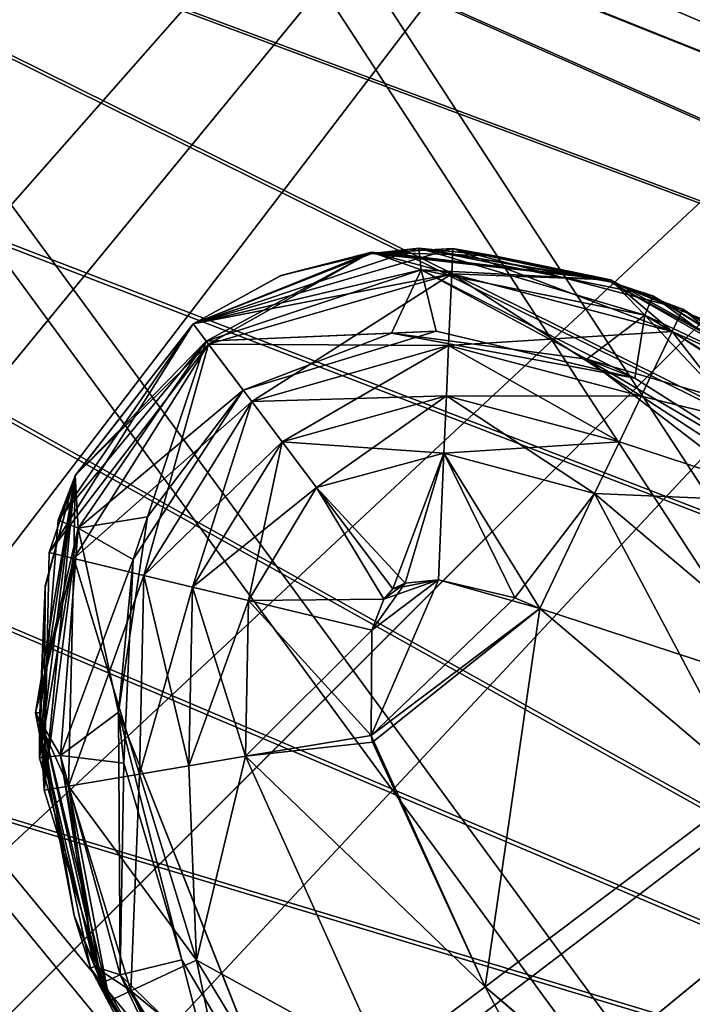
# Model space of a CAD drawing. Header units: metres. Extents: x -904 to 0, y -908 to 0.
# Tile 118 of 161: x -172 to -156, y -172 to -149. Entities that reach past the tile are written whole.
import ezdxf

# ---------------------------------------------------------------- set-up
doc = ezdxf.new("R2010")
doc.units = ezdxf.units.M

msp = doc.modelspace()

# ---------------------------------------------------------------- linework, layer by layer
at = {"layer": 'None012320'}
for points in [[(-191.963272, -133.299774, 1798.675049), (-192.565308, -134.718124, 1806.324951), (-127.065178, -160.846878, 1798.675049)], [(-191.963272, -133.299774, 1798.675049), (-127.065178, -160.846878, 1798.675049), (-192.550964, -134.684326, 1791.0177)], [(-192.565308, -134.718124, 1806.324951), (-194.26532, -138.723145, 1812.802979), (-128.12146, -163.335358, 1808.668579)], [(-192.550964, -134.684326, 1791.0177), (-128.102783, -163.291367, 1788.668579), (-194.238892, -138.660889, 1784.518921)], [(-192.565308, -134.718124, 1806.324951), (-128.12146, -163.335358, 1808.668579), (-127.065178, -160.846878, 1798.675049)], [(-127.065178, -160.846878, 1798.675049), (-128.102783, -163.291367, 1788.668579), (-192.550964, -134.684326, 1791.0177)], [(-194.238892, -138.660889, 1784.518921), (-130.956253, -170.01384, 1781.330688), (-196.770035, -144.623993, 1780.167969)], [(-128.102783, -163.291367, 1788.668579), (-130.956253, -170.01384, 1781.330688), (-194.238892, -138.660889, 1784.518921)], [(-194.26532, -138.723145, 1812.802979), (-196.80455, -144.705307, 1817.122925), (-130.988586, -170.090027, 1815.971558)], [(-194.26532, -138.723145, 1812.802979), (-130.988586, -170.090027, 1815.971558), (-128.12146, -163.335358, 1808.668579)], [(-196.770035, -144.623993, 1780.167969), (-134.860992, -179.212982, 1778.627319), (-199.759079, -151.665878, 1778.627319)], [(-130.956253, -170.01384, 1781.330688), (-134.860992, -179.212982, 1778.627319), (-196.770035, -144.623993, 1780.167969)], [(-196.80455, -144.705307, 1817.122925), (-199.796432, -151.75386, 1818.627075), (-134.898331, -179.300964, 1818.627197)], [(-196.80455, -144.705307, 1817.122925), (-134.898331, -179.300964, 1818.627197), (-130.988586, -170.090027, 1815.971558)], [(-199.796432, -151.75386, 1818.627075), (-202.785461, -158.795715, 1817.086426), (-134.898331, -179.300964, 1818.627197)], [(-134.860992, -179.212982, 1778.627319), (-202.750961, -158.714447, 1780.13147), (-199.759079, -151.665878, 1778.627319)], [(-202.785461, -158.795715, 1817.086426), (-205.316605, -164.758835, 1812.735474), (-138.80307, -188.500122, 1815.923828)], [(-138.770721, -188.423935, 1781.282837), (-205.290207, -164.696625, 1784.451416), (-202.750961, -158.714447, 1780.13147)], [(-134.898331, -179.300964, 1818.627197), (-202.785461, -158.795715, 1817.086426), (-138.80307, -188.500122, 1815.923828)], [(-134.860992, -179.212982, 1778.627319), (-138.770721, -188.423935, 1781.282837), (-202.750961, -158.714447, 1780.13147)], [(-205.316605, -164.758835, 1812.735474), (-207.004517, -168.735352, 1806.236694), (-141.65654, -195.22258, 1808.585815)], [(-141.637863, -195.178589, 1788.585815), (-206.990234, -168.701691, 1790.929443), (-205.290207, -164.696625, 1784.451416)], [(-138.80307, -188.500122, 1815.923828), (-205.316605, -164.758835, 1812.735474), (-141.65654, -195.22258, 1808.585815)], [(-138.770721, -188.423935, 1781.282837), (-141.637863, -195.178589, 1788.585815), (-205.290207, -164.696625, 1784.451416)], [(-142.694138, -197.667068, 1798.579468), (-207.592239, -170.119965, 1798.579468), (-206.990234, -168.701691, 1790.929443)], [(-207.004517, -168.735352, 1806.236694), (-207.592239, -170.119965, 1798.579468), (-142.694138, -197.667068, 1798.579468)], [(-141.65654, -195.22258, 1808.585815), (-207.004517, -168.735352, 1806.236694), (-142.694138, -197.667068, 1798.579468)], [(-141.637863, -195.178589, 1788.585815), (-142.694138, -197.667068, 1798.579468), (-206.990234, -168.701691, 1790.929443)]]:
    msp.add_3dface(points, dxfattribs=at)
at = {"layer": 'None012346'}
for points in [[(-264.332214, -57.531643, 123.974747), (-243.170029, -56.729248, 123.995758), (-63.008152, -302.295593, 117.565376)], [(-63.008152, -302.295593, 117.565376), (-243.170029, -56.729248, 123.995758), (-222.050903, -58.298695, 123.954659)], [(-297.830109, -60.486073, 123.897385), (-264.332214, -57.531643, 123.974747), (-63.008152, -302.295593, 117.565376)], [(-222.050903, -58.298695, 123.954659), (-201.240021, -62.22023, 123.851974), (-63.008152, -302.295593, 117.565376)], [(-242.291733, -59.376686, 126.92746), (-262.718689, -60.035652, 126.910202), (-65.261642, -300.990356, 120.600586)], [(-65.261642, -300.990356, 120.600586), (-221.537735, -60.995937, 126.885056), (-242.291733, -59.376686, 126.92746)], [(-262.718689, -60.035652, 126.910202), (-296.668427, -62.81105, 126.837532), (-65.261642, -300.990356, 120.600586)], [(-63.008152, -302.295593, 117.565376), (-331.364288, -63.040817, 123.830482), (-297.830109, -60.486073, 123.897385)], [(-201.261032, -64.869583, 126.783623), (-221.537735, -60.995937, 126.885056), (-65.261642, -300.990356, 120.600586)], [(-201.240021, -62.22023, 123.851974), (-180.998627, -68.444519, 123.68898), (-63.008152, -302.295593, 117.565376)], [(-65.261642, -300.990356, 120.600586), (-296.668427, -62.81105, 126.837532), (-330.762848, -65.236298, 126.774025)], [(-398.51358, -66.948952, 123.728142), (-331.364288, -63.040817, 123.830482), (-63.008152, -302.295593, 117.565376)], [(-181.641327, -70.920166, 126.625183), (-201.261032, -64.869583, 126.783623), (-65.261642, -300.990356, 120.600586)], [(-399.362701, -68.982285, 126.675926), (-65.261642, -300.990356, 120.600586), (-330.762848, -65.236298, 126.774025)], [(-465.701691, -69.252586, 123.667824), (-398.51358, -66.948952, 123.728142), (-69.298546, -367.238312, 115.864792)], [(-398.51358, -66.948952, 123.728142), (-66.409767, -334.739563, 116.715805), (-69.298546, -367.238312, 115.864792)], [(-66.409767, -334.739563, 116.715805), (-398.51358, -66.948952, 123.728142), (-63.008152, -302.295593, 117.565376)], [(-63.008152, -302.295593, 117.565376), (-180.998627, -68.444519, 123.68898), (-161.580826, -76.893288, 123.467743)], [(-71.333969, -367.13382, 118.868553), (-399.362701, -68.982285, 126.675926), (-465.757965, -71.129059, 126.619713)], [(-71.333969, -367.13382, 118.868553), (-68.556686, -334.277802, 119.72892), (-399.362701, -68.982285, 126.675926)], [(-68.556686, -334.277802, 119.72892), (-65.261642, -300.990356, 120.600586), (-399.362701, -68.982285, 126.675926)], [(-452.00235, -701.143799, 107.12117), (-465.701691, -69.252586, 123.667824), (-71.672775, -399.771973, 115.012871)], [(-465.701691, -69.252586, 123.667824), (-69.298546, -367.238312, 115.864792), (-71.672775, -399.771973, 115.012871)], [(-65.261642, -300.990356, 120.600586), (-162.537094, -79.228813, 126.407616), (-181.641327, -70.920166, 126.625183)], [(-73.59713, -399.498657, 118.021057), (-465.757965, -71.129059, 126.619713), (-452.00235, -703.006531, 110.073418)], [(-73.59713, -399.498657, 118.021057), (-71.333969, -367.13382, 118.868553), (-465.757965, -71.129059, 126.619713)], [(-161.580826, -76.893288, 123.467743), (-143.23024, -87.460297, 123.19104), (-63.008152, -302.295593, 117.565376)], [(-144.563904, -89.568611, 126.136856), (-162.537094, -79.228813, 126.407616), (-65.261642, -300.990356, 120.600586)]]:
    msp.add_3dface(points, dxfattribs=at)
at = {"layer": 'None012347'}
for points in [[(-224.989838, -198.103775, 2170), (-171.69136, -69.429825, 2077.158691), (-189.150803, -63.182556, 2077.158691)], [(-224.989838, -198.103775, 2170), (-220.582367, -200.188324, 2170), (-171.69136, -69.429825, 2077.158691)], [(-220.582367, -200.188324, 2170), (-154.928177, -77.35804, 2077.158691), (-171.69136, -69.429825, 2077.158691)], [(-225.351837, -198.977661, 2167.144043), (-172.692154, -71.845924, 2075.415527), (-156.160965, -79.664413, 2075.415527)], [(-220.582367, -200.188324, 2170), (-216.400406, -202.694778, 2170), (-154.928177, -77.35804, 2077.158691)], [(-216.400406, -202.694778, 2170), (-139.02272, -86.890968, 2077.158691), (-154.928177, -77.35804, 2077.158691)], [(-221.028259, -201.022507, 2167.144043), (-225.351837, -198.977661, 2167.144043), (-156.160965, -79.664413, 2075.415527)], [(-221.028259, -201.022507, 2167.144043), (-156.160965, -79.664413, 2075.415527), (-140.475632, -89.065399, 2075.415527)], [(-216.400406, -202.694778, 2170), (-212.484268, -205.599091, 2170), (-139.02272, -86.890968, 2077.158691)], [(-212.484268, -205.599091, 2170), (-124.128281, -97.937057, 2077.158691), (-139.02272, -86.890968, 2077.158691)], [(-216.925919, -203.481247, 2167.144043), (-221.028259, -201.022507, 2167.144043), (-140.475632, -89.065399, 2075.415527)], [(-216.925919, -203.481247, 2167.144043), (-140.475632, -89.065399, 2075.415527), (-125.787346, -99.958588, 2075.415527)], [(-212.484268, -205.599091, 2170), (-208.871689, -208.873306, 2170), (-124.128281, -97.937057, 2077.158691)], [(-208.871689, -208.873306, 2170), (-110.38842, -110.390038, 2077.158691), (-124.128281, -97.937057, 2077.158691)], [(-213.084335, -206.330261, 2167.144043), (-216.925919, -203.481247, 2167.144043), (-125.787346, -99.958588, 2075.415527)], [(-213.084335, -206.330261, 2167.144043), (-125.787346, -99.958588, 2075.415527), (-112.237633, -112.239235, 2075.415527)], [(-208.871689, -208.873306, 2170), (-205.597473, -212.485886, 2170), (-110.38842, -110.390038, 2077.158691)], [(-205.597473, -212.485886, 2170), (-97.93544, -124.129898, 2077.158691), (-110.38842, -110.390038, 2077.158691)], [(-209.540543, -209.542145, 2167.144043), (-213.084335, -206.330261, 2167.144043), (-112.237633, -112.239235, 2075.415527)], [(-209.540543, -209.542145, 2167.144043), (-112.237633, -112.239235, 2075.415527), (-99.956985, -125.788948, 2075.415527)], [(-205.597473, -212.485886, 2170), (-202.693161, -216.402023, 2170), (-97.93544, -124.129898, 2077.158691)], [(-202.693161, -216.402023, 2170), (-86.889359, -139.024338, 2077.158691), (-97.93544, -124.129898, 2077.158691)], [(-206.328659, -213.085938, 2167.144043), (-209.540543, -209.542145, 2167.144043), (-99.956985, -125.788948, 2075.415527)], [(-206.328659, -213.085938, 2167.144043), (-99.956985, -125.788948, 2075.415527), (-89.063797, -140.477234, 2075.415527)], [(-202.693161, -216.402023, 2170), (-200.186707, -220.583984, 2170), (-86.889359, -139.024338, 2077.158691)], [(-200.186707, -220.583984, 2170), (-77.356422, -154.929794, 2077.158691), (-86.889359, -139.024338, 2077.158691)], [(-203.479645, -216.927521, 2167.144043), (-206.328659, -213.085938, 2167.144043), (-89.063797, -140.477234, 2075.415527)], [(-203.479645, -216.927521, 2167.144043), (-89.063797, -140.477234, 2075.415527), (-79.662811, -156.162567, 2075.415527)], [(-200.186707, -220.583984, 2170), (-198.102173, -224.99147, 2170), (-77.356422, -154.929794, 2077.158691)], [(-198.102173, -224.99147, 2170), (-69.428215, -171.692978, 2077.158691), (-77.356422, -154.929794, 2077.158691)], [(-201.020905, -221.029861, 2167.144043), (-203.479645, -216.927521, 2167.144043), (-79.662811, -156.162567, 2075.415527)], [(-201.020905, -221.029861, 2167.144043), (-79.662811, -156.162567, 2075.415527), (-71.844322, -172.693756, 2075.415527)], [(-198.102173, -224.99147, 2170), (-196.459595, -229.582016, 2170), (-69.428215, -171.692978, 2077.158691)], [(-196.459595, -229.582016, 2170), (-63.180954, -189.15242, 2077.158691), (-69.428215, -171.692978, 2077.158691)]]:
    msp.add_3dface(points, dxfattribs=at)
at = {"layer": 'None012349'}
for points in [[(-162.68129, -154.086838, 1936.627197), (-162.626328, -154.603897, 1933.798706), (-168.123291, -155.912109, 1936.627197)], [(-168.123291, -155.912109, 1936.627197), (-163.816315, -154.212112, 1958.627197), (-162.68129, -154.086838, 1936.627197)], [(-161.864639, -154.093933, 1336.627197), (-161.890823, -154.699844, 1333.565796), (-168.123291, -155.912109, 1336.627197)], [(-168.123291, -155.912109, 1336.627197), (-163.816315, -154.212112, 1358.627197), (-161.864639, -154.093933, 1336.627197)], [(-163.816315, -154.212112, 1958.627197), (-163.569199, -154.186798, 1958.627197), (-162.68129, -154.086838, 1936.627197)], [(-163.816315, -154.212112, 1358.627197), (-163.569199, -154.186798, 1358.627197), (-161.864639, -154.093933, 1336.627197)], [(-162.68129, -154.086838, 1936.627197), (-163.569199, -154.186798, 1958.627197), (-163.559021, -154.185898, 1958.627197)], [(-161.864639, -154.093933, 1336.627197), (-163.569199, -154.186798, 1358.627197), (-163.559021, -154.185898, 1358.627197)], [(-163.559021, -154.185898, 1958.627197), (-160.872482, -154.264542, 1958.627197), (-162.68129, -154.086838, 1936.627197)], [(-163.559021, -154.185898, 1358.627197), (-160.872482, -154.264542, 1358.627197), (-161.864639, -154.093933, 1336.627197)], [(-157.043091, -155.230957, 1936.627197), (-157.234665, -155.703217, 1933.798706), (-162.68129, -154.086838, 1936.627197)], [(-157.234665, -155.703217, 1933.798706), (-162.626328, -154.603897, 1933.798706), (-162.68129, -154.086838, 1936.627197)], [(-157.043091, -155.230957, 1936.627197), (-162.68129, -154.086838, 1936.627197), (-158.071854, -154.895218, 1958.627197)], [(-162.68129, -154.086838, 1936.627197), (-158.209091, -154.851959, 1958.627197), (-158.071854, -154.895218, 1958.627197)], [(-160.872482, -154.264542, 1958.627197), (-160.861816, -154.265945, 1958.627197), (-162.68129, -154.086838, 1936.627197)], [(-162.68129, -154.086838, 1936.627197), (-160.861816, -154.265945, 1958.627197), (-158.218933, -154.848907, 1958.627197)], [(-158.218933, -154.848907, 1958.627197), (-158.209091, -154.851959, 1958.627197), (-162.68129, -154.086838, 1936.627197)], [(-156.575333, -156.089493, 1333.565796), (-161.890823, -154.699844, 1333.565796), (-161.864639, -154.093933, 1336.627197)], [(-156.321747, -155.553619, 1336.627197), (-156.575333, -156.089493, 1333.565796), (-161.864639, -154.093933, 1336.627197)], [(-156.321747, -155.553619, 1336.627197), (-161.864639, -154.093933, 1336.627197), (-158.071854, -154.895218, 1358.627197)], [(-161.864639, -154.093933, 1336.627197), (-158.209091, -154.851959, 1358.627197), (-158.071854, -154.895218, 1358.627197)], [(-160.872482, -154.264542, 1358.627197), (-160.861816, -154.265945, 1358.627197), (-161.864639, -154.093933, 1336.627197)], [(-161.864639, -154.093933, 1336.627197), (-160.861816, -154.265945, 1358.627197), (-158.218933, -154.848907, 1358.627197)], [(-158.218933, -154.848907, 1358.627197), (-158.209091, -154.851959, 1358.627197), (-161.864639, -154.093933, 1336.627197)], [(-166.019394, -154.747314, 1958.627197), (-168.123291, -155.912109, 1958.627197), (-163.823151, -154.17897, 1980.627197)], [(-168.123291, -155.912109, 1958.627197), (-168.123291, -155.912109, 1980.627197), (-163.823151, -154.17897, 1980.627197)], [(-166.019394, -154.747314, 1358.627197), (-168.123291, -155.912109, 1358.627197), (-163.823151, -154.17897, 1380.627197)], [(-168.123291, -155.912109, 1358.627197), (-168.123291, -155.912109, 1380.627197), (-163.823151, -154.17897, 1380.627197)], [(-163.823151, -154.17897, 1980.627197), (-168.123291, -155.912109, 1980.627197), (-167.75679, -156.398453, 1983.688721)], [(-163.823151, -154.17897, 1380.627197), (-168.123291, -155.912109, 1380.627197), (-167.812302, -156.324783, 1383.455688)], [(-166.010452, -154.743896, 1958.627197), (-163.816315, -154.212112, 1958.627197), (-168.123291, -155.912109, 1936.627197)], [(-166.010452, -154.743896, 1358.627197), (-163.816315, -154.212112, 1358.627197), (-168.123291, -155.912109, 1336.627197)], [(-163.823151, -154.17897, 1380.627197), (-167.812302, -156.324783, 1383.455688), (-162.626328, -154.603897, 1383.455688)], [(-163.823151, -154.17897, 1980.627197), (-167.75679, -156.398453, 1983.688721), (-161.890823, -154.699844, 1983.688721)], [(-163.823151, -154.17897, 1980.627197), (-166.010452, -154.743896, 1958.627197), (-166.019394, -154.747314, 1958.627197)], [(-163.823151, -154.17897, 1380.627197), (-166.010452, -154.743896, 1358.627197), (-166.019394, -154.747314, 1358.627197)], [(-163.816315, -154.212112, 1958.627197), (-166.010452, -154.743896, 1958.627197), (-163.823151, -154.17897, 1980.627197)], [(-163.816315, -154.212112, 1358.627197), (-166.010452, -154.743896, 1358.627197), (-163.823151, -154.17897, 1380.627197)], [(-158.058243, -154.843445, 1980.627197), (-163.816315, -154.212112, 1958.627197), (-163.823151, -154.17897, 1980.627197)], [(-158.058243, -154.843445, 1380.627197), (-163.816315, -154.212112, 1358.627197), (-163.823151, -154.17897, 1380.627197)], [(-158.058243, -154.843445, 1980.627197), (-163.823151, -154.17897, 1980.627197), (-161.890823, -154.699844, 1983.688721)], [(-158.058243, -154.843445, 1380.627197), (-163.823151, -154.17897, 1380.627197), (-162.626328, -154.603897, 1383.455688)], [(-163.569199, -154.186798, 1958.627197), (-163.816315, -154.212112, 1958.627197), (-158.058243, -154.843445, 1980.627197)], [(-163.569199, -154.186798, 1358.627197), (-163.816315, -154.212112, 1358.627197), (-158.058243, -154.843445, 1380.627197)], [(-163.559021, -154.185898, 1958.627197), (-163.569199, -154.186798, 1958.627197), (-158.058243, -154.843445, 1980.627197)], [(-163.559021, -154.185898, 1358.627197), (-163.569199, -154.186798, 1358.627197), (-158.058243, -154.843445, 1380.627197)], [(-158.058243, -154.843445, 1980.627197), (-160.872482, -154.264542, 1958.627197), (-163.559021, -154.185898, 1958.627197)], [(-158.058243, -154.843445, 1380.627197), (-160.872482, -154.264542, 1358.627197), (-163.559021, -154.185898, 1358.627197)], [(-160.861816, -154.265945, 1958.627197), (-160.872482, -154.264542, 1958.627197), (-158.058243, -154.843445, 1980.627197)], [(-160.861816, -154.265945, 1358.627197), (-160.872482, -154.264542, 1358.627197), (-158.058243, -154.843445, 1380.627197)], [(-158.218933, -154.848907, 1958.627197), (-160.861816, -154.265945, 1958.627197), (-158.058243, -154.843445, 1980.627197)], [(-158.218933, -154.848907, 1358.627197), (-160.861816, -154.265945, 1358.627197), (-158.058243, -154.843445, 1380.627197)], [(-162.626328, -154.603897, 1933.798706), (-167.812302, -156.324783, 1933.798706), (-168.123291, -155.912109, 1936.627197)], [(-162.626328, -154.603897, 1933.798706), (-162.266418, -156.083252, 1931.335693), (-167.812302, -156.324783, 1933.798706)], [(-162.626328, -154.603897, 1383.455688), (-167.812302, -156.324783, 1383.455688), (-163.34523, -156.135101, 1385.918701)], [(-158.630539, -156.761826, 1385.918701), (-162.626328, -154.603897, 1383.455688), (-163.34523, -156.135101, 1385.918701)], [(-157.234665, -155.703217, 1933.798706), (-157.476624, -157.222977, 1931.335693), (-162.626328, -154.603897, 1933.798706)], [(-157.476624, -157.222977, 1931.335693), (-162.266418, -156.083252, 1931.335693), (-162.626328, -154.603897, 1933.798706)], [(-157.234665, -155.703217, 1383.455811), (-162.626328, -154.603897, 1383.455688), (-158.630539, -156.761826, 1385.918701)], [(-158.058243, -154.843445, 1380.627197), (-162.626328, -154.603897, 1383.455688), (-157.234665, -155.703217, 1383.455811)], [(-161.890823, -154.699844, 1333.565796), (-167.75679, -156.398453, 1333.565796), (-168.123291, -155.912109, 1336.627197)], [(-166.019394, -154.747314, 1958.627197), (-166.010452, -154.743896, 1958.627197), (-168.123291, -155.912109, 1936.627197)], [(-166.019394, -154.747314, 1358.627197), (-166.010452, -154.743896, 1358.627197), (-168.123291, -155.912109, 1336.627197)], [(-168.123291, -155.912109, 1936.627197), (-168.123291, -155.912109, 1958.627197), (-166.019394, -154.747314, 1958.627197)], [(-168.123291, -155.912109, 1336.627197), (-168.123291, -155.912109, 1358.627197), (-166.019394, -154.747314, 1358.627197)], [(-161.890823, -154.699844, 1333.565796), (-161.965866, -156.434967, 1330.970337), (-167.75679, -156.398453, 1333.565796)], [(-161.890823, -154.699844, 1983.688721), (-167.75679, -156.398453, 1983.688721), (-166.713135, -157.783417, 1986.284058)], [(-161.890823, -154.699844, 1983.688721), (-166.713135, -157.783417, 1986.284058), (-161.965866, -156.434967, 1986.284058)], [(-157.325424, -157.656113, 1330.970337), (-161.965866, -156.434967, 1330.970337), (-161.890823, -154.699844, 1333.565796)], [(-156.575333, -156.089493, 1983.688721), (-161.890823, -154.699844, 1983.688721), (-161.965866, -156.434967, 1986.284058)], [(-156.575333, -156.089493, 1333.565796), (-157.325424, -157.656113, 1330.970337), (-161.890823, -154.699844, 1333.565796)], [(-158.058243, -154.843445, 1980.627197), (-161.890823, -154.699844, 1983.688721), (-156.575333, -156.089493, 1983.688721)], [(-158.058243, -154.843445, 1980.627197), (-158.209091, -154.851959, 1958.627197), (-158.218933, -154.848907, 1958.627197)], [(-158.058243, -154.843445, 1380.627197), (-158.209091, -154.851959, 1358.627197), (-158.218933, -154.848907, 1358.627197)], [(-158.071854, -154.895218, 1958.627197), (-158.209091, -154.851959, 1958.627197), (-158.058243, -154.843445, 1980.627197)], [(-158.071854, -154.895218, 1358.627197), (-158.209091, -154.851959, 1358.627197), (-158.058243, -154.843445, 1380.627197)], [(-152.569992, -157.898438, 1963.055176), (-158.071854, -154.895218, 1958.627197), (-158.058243, -154.843445, 1980.627197)], [(-152.569992, -157.898438, 1363.055176), (-158.071854, -154.895218, 1358.627197), (-158.058243, -154.843445, 1380.627197)], [(-152.569992, -157.898438, 1963.055176), (-155.870773, -155.787064, 1958.627197), (-158.071854, -154.895218, 1958.627197)], [(-152.569992, -157.898438, 1363.055176), (-155.870773, -155.787064, 1358.627197), (-158.071854, -154.895218, 1358.627197)], [(-157.043091, -155.230957, 1936.627197), (-158.071854, -154.895218, 1958.627197), (-151.971924, -158.385361, 1953.325195)], [(-151.971924, -158.385361, 1953.325195), (-158.071854, -154.895218, 1958.627197), (-155.870773, -155.787064, 1958.627197)], [(-156.321747, -155.553619, 1336.627197), (-158.071854, -154.895218, 1358.627197), (-151.971924, -158.385361, 1353.325195)], [(-151.971924, -158.385361, 1353.325195), (-158.071854, -154.895218, 1358.627197), (-155.870773, -155.787064, 1358.627197)], [(-152.569992, -157.898438, 1963.055176), (-158.058243, -154.843445, 1980.627197), (-152.570053, -157.898361, 1980.627197)], [(-152.569992, -157.898438, 1363.055176), (-158.058243, -154.843445, 1380.627197), (-152.570053, -157.898361, 1380.627197)], [(-152.570053, -157.898361, 1980.627197), (-158.058243, -154.843445, 1980.627197), (-156.575333, -156.089493, 1983.688721)], [(-152.570053, -157.898361, 1380.627197), (-158.058243, -154.843445, 1380.627197), (-157.234665, -155.703217, 1383.455811)], [(-152.54483, -158.54808, 1933.798706), (-157.234665, -155.703217, 1933.798706), (-157.043091, -155.230957, 1936.627197)], [(-152.230652, -158.170471, 1936.627197), (-152.54483, -158.54808, 1933.798706), (-157.043091, -155.230957, 1936.627197)], [(-152.230652, -158.170471, 1936.627197), (-157.043091, -155.230957, 1936.627197), (-151.971924, -158.385361, 1953.325195)], [(-152.250381, -158.896774, 1333.565796), (-156.575333, -156.089493, 1333.565796), (-156.321747, -155.553619, 1336.627197)], [(-151.874664, -158.46785, 1336.627197), (-152.250381, -158.896774, 1333.565796), (-156.321747, -155.553619, 1336.627197)], [(-151.874664, -158.46785, 1336.627197), (-156.321747, -155.553619, 1336.627197), (-151.971924, -158.385361, 1353.325195)], [(-152.54483, -158.54808, 1383.455811), (-157.234665, -155.703217, 1383.455811), (-158.630539, -156.761826, 1385.918701)], [(-153.306458, -159.876114, 1931.335693), (-157.476624, -157.222977, 1931.335693), (-157.234665, -155.703217, 1933.798706)], [(-152.54483, -158.54808, 1933.798706), (-153.306458, -159.876114, 1931.335693), (-157.234665, -155.703217, 1933.798706)], [(-152.570053, -157.898361, 1380.627197), (-157.234665, -155.703217, 1383.455811), (-152.54483, -158.54808, 1383.455811)], [(-171.596069, -161.4272, 1336.627197), (-168.123291, -155.912109, 1336.627197), (-167.75679, -156.398453, 1333.565796)], [(-170.96875, -159.574432, 1358.627197), (-168.123291, -155.912109, 1358.627197), (-171.596069, -161.4272, 1336.627197)], [(-171.596069, -161.4272, 1336.627197), (-168.123291, -155.912109, 1358.627197), (-168.123291, -155.912109, 1336.627197)], [(-171.377808, -160.640213, 1936.627197), (-168.123291, -155.912109, 1936.627197), (-167.812302, -156.324783, 1933.798706)], [(-170.96875, -159.574432, 1958.627197), (-168.123291, -155.912109, 1958.627197), (-171.377808, -160.640213, 1936.627197)], [(-171.377808, -160.640213, 1936.627197), (-168.123291, -155.912109, 1958.627197), (-168.123291, -155.912109, 1936.627197)], [(-168.123291, -155.912109, 1980.627197), (-170.974518, -159.567993, 1980.627197), (-167.75679, -156.398453, 1983.688721)], [(-170.974518, -159.567993, 1980.627197), (-168.123291, -155.912109, 1980.627197), (-170.96875, -159.574432, 1958.627197)], [(-170.974518, -159.567993, 1380.627197), (-168.123291, -155.912109, 1380.627197), (-170.96875, -159.574432, 1358.627197)], [(-168.123291, -155.912109, 1380.627197), (-170.974518, -159.567993, 1380.627197), (-167.812302, -156.324783, 1383.455688)], [(-170.96875, -159.574432, 1958.627197), (-168.123291, -155.912109, 1980.627197), (-168.123291, -155.912109, 1958.627197)], [(-170.96875, -159.574432, 1358.627197), (-168.123291, -155.912109, 1380.627197), (-168.123291, -155.912109, 1358.627197)], [(-162.266418, -156.083252, 1931.335693), (-166.919647, -157.509369, 1931.335693), (-167.812302, -156.324783, 1933.798706)], [(-163.34523, -156.135101, 1385.918701), (-167.812302, -156.324783, 1383.455688), (-166.919647, -157.509369, 1385.918701)], [(-166.919647, -157.509369, 1931.335693), (-162.266418, -156.083252, 1931.335693), (-163.34523, -156.135101, 1385.918701)], [(-166.919647, -157.509369, 1385.918701), (-166.919647, -157.509369, 1931.335693), (-163.34523, -156.135101, 1385.918701)], [(-163.34523, -156.135101, 1385.918701), (-162.266418, -156.083252, 1931.335693), (-157.476624, -157.222977, 1931.335693)], [(-158.630539, -156.761826, 1385.918701), (-163.34523, -156.135101, 1385.918701), (-157.476624, -157.222977, 1931.335693)], [(-156.575333, -156.089493, 1983.688721), (-161.965866, -156.434967, 1986.284058), (-157.325424, -157.656113, 1986.284058)], [(-153.390533, -160.21666, 1330.970337), (-157.325424, -157.656113, 1330.970337), (-156.575333, -156.089493, 1333.565796)], [(-152.250381, -158.896774, 1983.688721), (-156.575333, -156.089493, 1983.688721), (-157.325424, -157.656113, 1986.284058)], [(-152.250381, -158.896774, 1333.565796), (-153.390533, -160.21666, 1330.970337), (-156.575333, -156.089493, 1333.565796)], [(-152.570053, -157.898361, 1980.627197), (-156.575333, -156.089493, 1983.688721), (-152.250381, -158.896774, 1983.688721)], [(-171.006424, -161.569031, 1333.565796), (-171.596069, -161.4272, 1336.627197), (-167.75679, -156.398453, 1333.565796)], [(-170.89592, -160.835571, 1933.798706), (-171.377808, -160.640213, 1936.627197), (-167.812302, -156.324783, 1933.798706)], [(-171.006424, -161.569031, 1983.688721), (-169.31781, -161.975128, 1986.284058), (-167.75679, -156.398453, 1983.688721)], [(-170.974518, -159.567993, 1980.627197), (-171.006424, -161.569031, 1983.688721), (-167.75679, -156.398453, 1983.688721)], [(-167.75679, -156.398453, 1333.565796), (-166.713135, -157.783417, 1330.970337), (-171.006424, -161.569031, 1333.565796)], [(-170.974518, -159.567993, 1380.627197), (-170.89592, -160.835571, 1383.455688), (-167.812302, -156.324783, 1383.455688)], [(-167.812302, -156.324783, 1933.798706), (-166.919647, -157.509369, 1931.335693), (-170.89592, -160.835571, 1933.798706)], [(-170.89592, -160.835571, 1383.455688), (-169.225891, -160.566605, 1385.918701), (-167.812302, -156.324783, 1383.455688)], [(-169.31781, -161.975128, 1986.284058), (-166.713135, -157.783417, 1986.284058), (-167.75679, -156.398453, 1983.688721)], [(-169.225891, -160.566605, 1385.918701), (-166.919647, -157.509369, 1385.918701), (-167.812302, -156.324783, 1383.455688)], [(-161.965866, -156.434967, 1330.970337), (-166.713135, -157.783417, 1330.970337), (-167.75679, -156.398453, 1333.565796)], [(-166.713135, -157.783417, 1330.970337), (-161.965866, -156.434967, 1330.970337), (-162.018326, -157.647369, 1329.976074)], [(-161.965866, -156.434967, 1986.284058), (-166.713135, -157.783417, 1986.284058), (-165.983551, -158.751587, 1987.278931)], [(-161.965866, -156.434967, 1986.284058), (-165.983551, -158.751587, 1987.278931), (-162.018326, -157.647369, 1987.27832)], [(-162.018326, -157.647369, 1329.976074), (-161.965866, -156.434967, 1330.970337), (-157.849533, -158.750763, 1329.976074)], [(-157.325424, -157.656113, 1986.284058), (-161.965866, -156.434967, 1986.284058), (-162.018326, -157.647369, 1987.27832)], [(-161.965866, -156.434967, 1330.970337), (-157.325424, -157.656113, 1330.970337), (-157.849533, -158.750763, 1329.976074)], [(-149.906448, -163.470001, 1385.918701), (-158.630539, -156.761826, 1385.918701), (-149.906357, -163.470123, 1931.335693)], [(-149.906357, -163.470123, 1931.335693), (-158.630539, -156.761826, 1385.918701), (-153.306458, -159.876114, 1931.335693)], [(-158.630539, -156.761826, 1385.918701), (-157.476624, -157.222977, 1931.335693), (-153.306458, -159.876114, 1931.335693)], [(-152.54483, -158.54808, 1383.455811), (-158.630539, -156.761826, 1385.918701), (-149.906448, -163.470001, 1385.918701)], [(-166.919647, -157.509369, 1931.335693), (-169.573074, -161.589294, 1931.335693), (-170.89592, -160.835571, 1933.798706)], [(-169.573074, -161.589294, 1931.335693), (-166.919647, -157.509369, 1931.335693), (-169.225891, -160.566605, 1385.918701)], [(-166.919647, -157.509369, 1931.335693), (-166.919647, -157.509369, 1385.918701), (-169.225891, -160.566605, 1385.918701)], [(-165.983551, -158.751587, 1329.975464), (-166.713135, -157.783417, 1330.970337), (-162.018326, -157.647369, 1329.976074)], [(-165.983551, -158.751587, 1329.975464), (-162.018326, -157.647369, 1329.976074), (-162.078217, -159.031769, 1329.236206)], [(-162.018326, -157.647369, 1987.27832), (-165.983551, -158.751587, 1987.278931), (-165.151169, -159.856171, 1988.018311)], [(-162.018326, -157.647369, 1987.27832), (-165.151169, -159.856171, 1988.018311), (-162.078217, -159.031769, 1988.018311)], [(-162.078217, -159.031769, 1329.236206), (-162.018326, -157.647369, 1329.976074), (-158.447998, -160.000702, 1329.236206)], [(-157.849533, -158.750763, 1987.27832), (-162.018326, -157.647369, 1987.27832), (-162.078217, -159.031769, 1988.018311)], [(-162.018326, -157.647369, 1329.976074), (-157.849533, -158.750763, 1329.976074), (-158.447998, -160.000702, 1329.236206)], [(-157.325424, -157.656113, 1986.284058), (-162.018326, -157.647369, 1987.27832), (-157.849533, -158.750763, 1987.27832)], [(-157.849533, -158.750763, 1329.976074), (-157.325424, -157.656113, 1330.970337), (-153.390533, -160.21666, 1330.970337)], [(-153.390533, -160.21666, 1986.284058), (-157.325424, -157.656113, 1986.284058), (-157.849533, -158.750763, 1987.27832)], [(-152.250381, -158.896774, 1983.688721), (-157.325424, -157.656113, 1986.284058), (-153.390533, -160.21666, 1986.284058)], [(-166.713135, -157.783417, 1330.970337), (-169.31781, -161.975128, 1330.970337), (-171.006424, -161.569031, 1333.565796)], [(-166.713135, -157.783417, 1986.284058), (-169.31781, -161.975128, 1986.284058), (-168.137924, -162.258881, 1987.27832)], [(-166.713135, -157.783417, 1330.970337), (-165.983551, -158.751587, 1329.975464), (-169.31781, -161.975128, 1330.970337)], [(-165.983551, -158.751587, 1987.278931), (-166.713135, -157.783417, 1986.284058), (-168.137924, -162.258881, 1987.27832)], [(-165.983551, -158.751587, 1329.975464), (-168.137924, -162.258881, 1329.976074), (-169.31781, -161.975128, 1330.970337)], [(-165.983551, -158.751587, 1987.278931), (-168.137924, -162.258881, 1987.27832), (-166.790634, -162.58287, 1988.018311)], [(-165.983551, -158.751587, 1329.975464), (-165.151169, -159.856171, 1329.236206), (-168.137924, -162.258881, 1329.976074)], [(-165.151169, -159.856171, 1988.018311), (-165.983551, -158.751587, 1987.278931), (-166.790634, -162.58287, 1988.018311)], [(-165.151169, -159.856171, 1329.236206), (-165.983551, -158.751587, 1329.975464), (-162.078217, -159.031769, 1329.236206)], [(-158.447998, -160.000702, 1988.018311), (-157.849533, -158.750763, 1987.27832), (-162.078217, -159.031769, 1988.018311)], [(-158.447998, -160.000702, 1329.236206), (-157.849533, -158.750763, 1329.976074), (-153.390533, -160.21666, 1330.970337)], [(-153.390533, -160.21666, 1986.284058), (-157.849533, -158.750763, 1987.27832), (-158.447998, -160.000702, 1988.018311)], [(-165.151169, -159.856171, 1329.236206), (-162.078217, -159.031769, 1329.236206), (-163.011597, -162.161041, 1328.627197)], [(-162.078217, -159.031769, 1988.018311), (-165.151169, -159.856171, 1988.018311), (-163.308716, -162.301163, 1988.627197)], [(-163.308716, -162.301163, 1988.627197), (-162.20752, -162.086639, 1988.627197), (-162.078217, -159.031769, 1988.018311)], [(-162.078217, -159.031769, 1329.236206), (-162.210693, -162.086502, 1328.627197), (-163.011597, -162.161041, 1328.627197)], [(-159.765427, -162.774551, 1328.627197), (-162.210693, -162.086502, 1328.627197), (-162.078217, -159.031769, 1329.236206)], [(-162.20752, -162.086639, 1988.627197), (-160.367859, -162.515274, 1988.627197), (-162.078217, -159.031769, 1988.018311)], [(-158.447998, -160.000702, 1329.236206), (-159.765427, -162.774551, 1328.627197), (-162.078217, -159.031769, 1329.236206)], [(-162.078217, -159.031769, 1988.018311), (-160.367859, -162.515274, 1988.627197), (-158.447998, -160.000702, 1988.018311)], [(-170.974518, -159.567993, 1980.627197), (-171.924728, -165.29274, 1980.627197), (-171.006424, -161.569031, 1983.688721)], [(-170.974518, -159.567993, 1980.627197), (-171.822159, -165.289108, 1958.627197), (-171.924728, -165.29274, 1980.627197)], [(-170.974518, -159.567993, 1380.627197), (-171.822159, -165.289108, 1358.627197), (-171.924728, -165.29274, 1380.627197)], [(-170.974518, -159.567993, 1380.627197), (-171.924728, -165.29274, 1380.627197), (-170.89592, -160.835571, 1383.455688)], [(-171.832031, -166.375366, 1936.627197), (-171.691971, -162.228012, 1958.627197), (-170.96875, -159.574432, 1958.627197)], [(-171.832031, -166.375366, 1936.627197), (-170.96875, -159.574432, 1958.627197), (-171.377808, -160.640213, 1936.627197)], [(-171.696396, -162.258301, 1958.627197), (-171.822159, -165.289108, 1958.627197), (-170.974518, -159.567993, 1980.627197)], [(-171.696396, -162.258301, 1358.627197), (-171.822159, -165.289108, 1358.627197), (-170.974518, -159.567993, 1380.627197)], [(-171.720688, -167.1577, 1336.627197), (-171.691971, -162.228012, 1358.627197), (-170.96875, -159.574432, 1358.627197)], [(-171.720688, -167.1577, 1336.627197), (-170.96875, -159.574432, 1358.627197), (-171.596069, -161.4272, 1336.627197)], [(-171.691971, -162.228012, 1958.627197), (-171.696396, -162.258301, 1958.627197), (-170.974518, -159.567993, 1980.627197)], [(-171.691971, -162.228012, 1358.627197), (-171.696396, -162.258301, 1358.627197), (-170.974518, -159.567993, 1380.627197)], [(-171.691971, -162.228012, 1958.627197), (-170.974518, -159.567993, 1980.627197), (-170.96875, -159.574432, 1958.627197)], [(-171.691971, -162.228012, 1358.627197), (-170.974518, -159.567993, 1380.627197), (-170.96875, -159.574432, 1358.627197)], [(-165.151169, -159.856171, 1329.236206), (-166.790634, -162.58287, 1329.236206), (-168.137924, -162.258881, 1329.976074)], [(-165.151169, -159.856171, 1988.018311), (-166.790634, -162.58287, 1988.018311), (-163.525314, -162.548157, 1988.627197)], [(-163.525314, -162.548157, 1328.627197), (-166.790634, -162.58287, 1329.236206), (-165.151169, -159.856171, 1329.236206)], [(-163.308716, -162.301163, 1988.627197), (-165.151169, -159.856171, 1988.018311), (-163.525314, -162.548157, 1988.627197)], [(-163.308716, -162.301163, 1328.627197), (-165.151169, -159.856171, 1329.236206), (-163.011597, -162.161041, 1328.627197)], [(-163.308716, -162.301163, 1328.627197), (-163.525314, -162.548157, 1328.627197), (-165.151169, -159.856171, 1329.236206)], [(-160.367859, -162.515274, 1988.627197), (-159.765427, -162.774551, 1988.627197), (-158.447998, -160.000702, 1988.018311)], [(-154.697815, -167.081573, 1328.627197), (-159.765427, -162.774551, 1328.627197), (-158.447998, -160.000702, 1329.236206)], [(-158.447998, -160.000702, 1988.018311), (-159.765427, -162.774551, 1988.627197), (-152.252823, -165.23912, 1988.018311)], [(-152.252823, -165.23912, 1329.236206), (-154.697815, -167.081573, 1328.627197), (-158.447998, -160.000702, 1329.236206)], [(-152.252823, -165.23912, 1329.236206), (-158.447998, -160.000702, 1329.236206), (-153.390533, -160.21666, 1330.970337)], [(-152.252823, -165.23912, 1988.018311), (-153.390533, -160.21666, 1986.284058), (-158.447998, -160.000702, 1988.018311)], [(-171.832031, -166.375366, 1936.627197), (-171.377808, -160.640213, 1936.627197), (-170.89592, -160.835571, 1933.798706)], [(-169.922913, -165.271317, 1385.918701), (-169.225891, -160.566605, 1385.918701), (-170.89592, -160.835571, 1383.455688)], [(-169.573074, -161.589294, 1931.335693), (-169.225891, -160.566605, 1385.918701), (-169.922913, -165.271317, 1385.918701)], [(-171.924728, -165.29274, 1380.627197), (-171.325256, -166.321381, 1383.455811), (-170.89592, -160.835571, 1383.455688)], [(-171.325256, -166.321381, 1933.798706), (-171.832031, -166.375366, 1936.627197), (-170.89592, -160.835571, 1933.798706)], [(-170.89592, -160.835571, 1933.798706), (-169.573074, -161.589294, 1931.335693), (-171.325256, -166.321381, 1933.798706)], [(-171.325256, -166.321381, 1383.455811), (-169.922913, -165.271317, 1385.918701), (-170.89592, -160.835571, 1383.455688)], [(-171.720688, -167.1577, 1336.627197), (-171.596069, -161.4272, 1336.627197), (-171.006424, -161.569031, 1333.565796)], [(-171.924728, -165.29274, 1980.627197), (-171.135681, -167.061646, 1983.688721), (-171.006424, -161.569031, 1983.688721)], [(-171.135681, -167.061646, 1333.565796), (-171.720688, -167.1577, 1336.627197), (-171.006424, -161.569031, 1333.565796)], [(-169.573074, -161.589294, 1931.335693), (-169.797577, -166.507767, 1931.335693), (-171.325256, -166.321381, 1933.798706)], [(-171.135681, -167.061646, 1983.688721), (-169.423004, -166.772415, 1986.284058), (-171.006424, -161.569031, 1983.688721)], [(-171.006424, -161.569031, 1333.565796), (-169.31781, -161.975128, 1330.970337), (-171.135681, -167.061646, 1333.565796)], [(-169.423004, -166.772415, 1986.284058), (-169.31781, -161.975128, 1986.284058), (-171.006424, -161.569031, 1983.688721)], [(-169.797577, -166.507767, 1931.335693), (-169.573074, -161.589294, 1931.335693), (-169.922913, -165.271317, 1385.918701)], [(-169.31781, -161.975128, 1330.970337), (-169.423004, -166.772415, 1330.970337), (-171.135681, -167.061646, 1333.565796)], [(-169.31781, -161.975128, 1986.284058), (-169.423004, -166.772415, 1986.284058), (-168.226288, -166.570313, 1987.27832)], [(-169.31781, -161.975128, 1330.970337), (-168.137924, -162.258881, 1329.976074), (-169.423004, -166.772415, 1330.970337)], [(-168.137924, -162.258881, 1987.27832), (-169.31781, -161.975128, 1986.284058), (-168.226288, -166.570313, 1987.27832)], [(-159.765427, -162.774551, 1328.627197), (-163.830292, -165.837677, 1328.627197), (-162.210693, -162.086502, 1328.627197)], [(-163.830292, -165.837677, 1328.627197), (-163.818451, -163.300583, 1328.627197), (-162.210693, -162.086502, 1328.627197)], [(-160.367859, -162.515274, 1988.627197), (-162.20752, -162.086639, 1988.627197), (-163.830292, -165.837677, 1988.627197)], [(-163.830292, -165.837677, 1988.627197), (-162.20752, -162.086639, 1988.627197), (-163.817719, -163.297485, 1988.627197)], [(-162.210693, -162.086502, 1328.627197), (-163.818451, -163.300583, 1328.627197), (-163.011597, -162.161041, 1328.627197)], [(-163.818451, -163.300583, 1328.627197), (-163.525314, -162.548157, 1328.627197), (-163.011597, -162.161041, 1328.627197)], [(-162.20752, -162.086639, 1988.627197), (-163.525314, -162.548157, 1988.627197), (-163.817719, -163.297485, 1988.627197)], [(-162.20752, -162.086639, 1988.627197), (-163.308716, -162.301163, 1988.627197), (-163.525314, -162.548157, 1988.627197)], [(-163.011597, -162.161041, 1328.627197), (-163.525314, -162.548157, 1328.627197), (-163.308716, -162.301163, 1328.627197)], [(-171.696396, -162.258301, 1958.627197), (-171.691971, -162.228012, 1958.627197), (-171.832031, -166.375366, 1936.627197)], [(-171.822159, -165.289108, 1958.627197), (-171.696396, -162.258301, 1958.627197), (-171.832031, -166.375366, 1936.627197)], [(-171.822159, -165.289108, 1358.627197), (-171.696396, -162.258301, 1358.627197), (-171.720688, -167.1577, 1336.627197)], [(-171.696396, -162.258301, 1358.627197), (-171.691971, -162.228012, 1358.627197), (-171.720688, -167.1577, 1336.627197)], [(-168.137924, -162.258881, 1329.976074), (-168.226288, -166.570313, 1329.976074), (-169.423004, -166.772415, 1330.970337)], [(-168.137924, -162.258881, 1987.27832), (-168.226288, -166.570313, 1987.27832), (-166.859802, -166.339539, 1988.018311)], [(-168.137924, -162.258881, 1329.976074), (-166.790634, -162.58287, 1329.236206), (-168.226288, -166.570313, 1329.976074)], [(-166.790634, -162.58287, 1988.018311), (-168.137924, -162.258881, 1987.27832), (-166.859802, -166.339539, 1988.018311)], [(-166.790634, -162.58287, 1329.236206), (-166.859802, -166.339539, 1329.236206), (-168.226288, -166.570313, 1329.976074)], [(-166.859802, -166.339539, 1988.018311), (-163.830292, -165.837677, 1988.627197), (-166.790634, -162.58287, 1988.018311)], [(-163.818451, -163.300583, 1328.627197), (-166.859802, -166.339539, 1329.236206), (-166.790634, -162.58287, 1329.236206)], [(-166.790634, -162.58287, 1988.018311), (-163.817719, -163.297485, 1988.627197), (-163.525314, -162.548157, 1988.627197)], [(-163.525314, -162.548157, 1328.627197), (-163.818451, -163.300583, 1328.627197), (-166.790634, -162.58287, 1329.236206)], [(-163.830292, -165.837677, 1988.627197), (-163.817719, -163.297485, 1988.627197), (-166.790634, -162.58287, 1988.018311)], [(-159.765427, -162.774551, 1988.627197), (-160.367859, -162.515274, 1988.627197), (-163.830292, -165.837677, 1988.627197)], [(-159.765427, -162.774551, 1328.627197), (-163.803085, -165.995544, 1328.627197), (-163.830292, -165.837677, 1328.627197)], [(-159.765427, -162.774551, 1988.627197), (-163.830292, -165.837677, 1988.627197), (-161.086868, -171.896133, 1988.627197)], [(-161.086868, -171.896133, 1328.627197), (-163.803085, -165.995544, 1328.627197), (-159.765427, -162.774551, 1328.627197)], [(-154.697815, -167.081573, 1328.627197), (-161.086868, -171.896133, 1328.627197), (-159.765427, -162.774551, 1328.627197)], [(-154.697815, -167.081573, 1988.627197), (-159.765427, -162.774551, 1988.627197), (-161.086868, -171.896133, 1988.627197)], [(-152.252823, -165.23912, 1988.018311), (-159.765427, -162.774551, 1988.627197), (-154.697815, -167.081573, 1988.627197)], [(-163.818451, -163.300583, 1328.627197), (-163.830292, -165.837677, 1328.627197), (-166.859802, -166.339539, 1329.236206)], [(-171.822159, -165.289108, 1958.627197), (-170.996613, -170.182022, 1958.627197), (-171.924728, -165.29274, 1980.627197)], [(-171.822159, -165.289108, 1358.627197), (-170.996613, -170.182022, 1358.627197), (-171.924728, -165.29274, 1380.627197)], [(-171.822159, -165.289108, 1958.627197), (-171.832031, -166.375366, 1936.627197), (-170.332794, -171.811615, 1936.627197)], [(-170.996613, -170.182022, 1958.627197), (-171.822159, -165.289108, 1958.627197), (-170.332794, -171.811615, 1936.627197)], [(-170.996613, -170.182022, 1358.627197), (-171.822159, -165.289108, 1358.627197), (-170.145065, -172.235764, 1336.627197)], [(-171.822159, -165.289108, 1358.627197), (-171.720688, -167.1577, 1336.627197), (-170.145065, -172.235764, 1336.627197)], [(-169.922913, -165.271317, 1385.918701), (-171.325256, -166.321381, 1383.455811), (-169.883224, -171.613663, 1383.455811)], [(-165.879196, -175.506485, 1385.918701), (-165.879044, -175.506699, 1931.335693), (-169.922913, -165.271317, 1385.918701)], [(-165.879044, -175.506699, 1931.335693), (-168.396561, -171.247604, 1931.335693), (-169.922913, -165.271317, 1385.918701)], [(-169.922913, -165.271317, 1385.918701), (-168.396561, -171.247604, 1931.335693), (-169.797577, -166.507767, 1931.335693)], [(-165.879196, -175.506485, 1385.918701), (-169.922913, -165.271317, 1385.918701), (-169.883224, -171.613663, 1383.455811)], [(-171.924728, -165.29274, 1980.627197), (-170.500824, -171.410355, 1980.627197), (-171.135681, -167.061646, 1983.688721)], [(-170.500824, -171.410355, 1980.627197), (-171.924728, -165.29274, 1980.627197), (-170.600266, -171.446854, 1958.627197)], [(-171.924728, -165.29274, 1980.627197), (-170.988281, -170.211517, 1958.627197), (-170.600266, -171.446854, 1958.627197)], [(-171.924728, -165.29274, 1980.627197), (-170.996613, -170.182022, 1958.627197), (-170.988281, -170.211517, 1958.627197)], [(-170.500824, -171.410355, 1380.627197), (-171.924728, -165.29274, 1380.627197), (-170.600266, -171.446854, 1358.627197)], [(-171.924728, -165.29274, 1380.627197), (-170.988281, -170.211517, 1358.627197), (-170.600266, -171.446854, 1358.627197)], [(-171.924728, -165.29274, 1380.627197), (-170.996613, -170.182022, 1358.627197), (-170.988281, -170.211517, 1358.627197)], [(-171.325256, -166.321381, 1383.455811), (-171.924728, -165.29274, 1380.627197), (-170.500824, -171.410355, 1380.627197)], [(-161.086868, -171.896133, 1988.627197), (-163.830292, -165.837677, 1988.627197), (-166.859802, -166.339539, 1988.018311)], [(-163.830292, -165.837677, 1328.627197), (-163.803085, -165.995544, 1328.627197), (-166.859802, -166.339539, 1329.236206)], [(-166.859802, -166.339539, 1329.236206), (-163.803085, -165.995544, 1328.627197), (-161.086868, -171.896133, 1328.627197)], [(-170.332794, -171.811615, 1936.627197), (-171.832031, -166.375366, 1936.627197), (-171.325256, -166.321381, 1933.798706)], [(-169.883224, -171.613663, 1933.798706), (-170.332794, -171.811615, 1936.627197), (-171.325256, -166.321381, 1933.798706)], [(-171.325256, -166.321381, 1933.798706), (-169.797577, -166.507767, 1931.335693), (-169.883224, -171.613663, 1933.798706)], [(-169.883224, -171.613663, 1383.455811), (-171.325256, -166.321381, 1383.455811), (-170.500824, -171.410355, 1380.627197)], [(-166.859802, -166.339539, 1988.018311), (-168.226288, -166.570313, 1987.27832), (-168.046173, -171.260635, 1986.284058)], [(-168.226288, -166.570313, 1329.976074), (-166.859802, -166.339539, 1329.236206), (-168.046173, -171.260635, 1330.970337)], [(-163.531845, -173.738586, 1988.018311), (-166.859802, -166.339539, 1988.018311), (-168.046173, -171.260635, 1986.284058)], [(-168.046173, -171.260635, 1330.970337), (-166.859802, -166.339539, 1329.236206), (-163.531845, -173.738586, 1329.236206)], [(-163.531845, -173.738586, 1988.018311), (-161.086868, -171.896133, 1988.627197), (-166.859802, -166.339539, 1988.018311)], [(-166.859802, -166.339539, 1329.236206), (-161.086868, -171.896133, 1328.627197), (-163.531845, -173.738586, 1329.236206)], [(-169.797577, -166.507767, 1931.335693), (-168.396561, -171.247604, 1931.335693), (-169.883224, -171.613663, 1933.798706)], [(-168.226288, -166.570313, 1987.27832), (-169.423004, -166.772415, 1986.284058), (-168.046173, -171.260635, 1986.284058)], [(-169.423004, -166.772415, 1330.970337), (-168.226288, -166.570313, 1329.976074), (-168.046173, -171.260635, 1330.970337)], [(-168.046173, -171.260635, 1986.284058), (-169.423004, -166.772415, 1986.284058), (-171.135681, -167.061646, 1983.688721)], [(-171.135681, -167.061646, 1333.565796), (-169.423004, -166.772415, 1330.970337), (-169.629196, -171.992828, 1333.565796)], [(-169.423004, -166.772415, 1330.970337), (-168.046173, -171.260635, 1330.970337), (-169.629196, -171.992828, 1333.565796)], [(-170.145065, -172.235764, 1336.627197), (-171.720688, -167.1577, 1336.627197), (-171.135681, -167.061646, 1333.565796)], [(-169.629196, -171.992828, 1983.688721), (-168.046173, -171.260635, 1986.284058), (-171.135681, -167.061646, 1983.688721)], [(-170.500824, -171.410355, 1980.627197), (-169.629196, -171.992828, 1983.688721), (-171.135681, -167.061646, 1983.688721)], [(-169.629196, -171.992828, 1333.565796), (-170.145065, -172.235764, 1336.627197), (-171.135681, -167.061646, 1333.565796)], [(-156.019257, -176.20314, 1328.627197), (-161.086868, -171.896133, 1328.627197), (-154.697815, -167.081573, 1328.627197)], [(-154.697815, -167.081573, 1988.627197), (-161.086868, -171.896133, 1988.627197), (-156.163498, -176.133484, 1988.627197)], [(-151.954391, -173.139999, 1988.627197), (-154.697815, -167.081573, 1988.627197), (-156.163498, -176.133484, 1988.627197)], [(-170.332794, -171.811615, 1936.627197), (-170.988281, -170.211517, 1958.627197), (-170.996613, -170.182022, 1958.627197)], [(-170.145065, -172.235764, 1336.627197), (-170.988281, -170.211517, 1358.627197), (-170.996613, -170.182022, 1358.627197)], [(-170.600266, -171.446854, 1958.627197), (-170.988281, -170.211517, 1958.627197), (-170.332794, -171.811615, 1936.627197)], [(-170.600266, -171.446854, 1358.627197), (-170.988281, -170.211517, 1358.627197), (-170.145065, -172.235764, 1336.627197)], [(-170.500824, -171.410355, 1980.627197), (-170.600266, -171.446854, 1958.627197), (-167.741272, -176.874939, 1958.627197)], [(-170.500824, -171.410355, 1380.627197), (-170.600266, -171.446854, 1358.627197), (-167.741272, -176.874939, 1358.627197)], [(-167.741272, -176.874939, 1958.627197), (-170.600266, -171.446854, 1958.627197), (-167.476257, -176.710236, 1936.627197)], [(-167.476257, -176.710236, 1936.627197), (-170.600266, -171.446854, 1958.627197), (-170.332794, -171.811615, 1936.627197)], [(-167.741272, -176.874939, 1358.627197), (-170.600266, -171.446854, 1358.627197), (-167.475922, -176.710693, 1336.627197)], [(-167.475922, -176.710693, 1336.627197), (-170.600266, -171.446854, 1358.627197), (-170.145065, -172.235764, 1336.627197)], [(-170.500824, -171.410355, 1980.627197), (-167.476913, -176.709366, 1980.627197), (-169.629196, -171.992828, 1983.688721)], [(-167.476913, -176.709366, 1980.627197), (-170.500824, -171.410355, 1980.627197), (-167.724136, -176.897736, 1958.627197)], [(-167.724136, -176.897736, 1958.627197), (-170.500824, -171.410355, 1980.627197), (-167.741272, -176.874939, 1958.627197)], [(-167.476913, -176.709366, 1380.627197), (-170.500824, -171.410355, 1380.627197), (-167.724136, -176.897736, 1358.627197)], [(-167.724136, -176.897736, 1358.627197), (-170.500824, -171.410355, 1380.627197), (-167.741272, -176.874939, 1358.627197)], [(-169.883224, -171.613663, 1383.455811), (-170.500824, -171.410355, 1380.627197), (-167.476913, -176.709366, 1380.627197)], [(-169.883224, -171.613663, 1933.798706), (-168.396561, -171.247604, 1931.335693), (-167.063599, -176.399246, 1933.798706)], [(-165.604599, -175.300537, 1986.284058), (-168.046173, -171.260635, 1986.284058), (-169.629196, -171.992828, 1983.688721)], [(-169.629196, -171.992828, 1333.565796), (-168.046173, -171.260635, 1330.970337), (-166.989578, -176.344208, 1333.565796)], [(-168.396561, -171.247604, 1931.335693), (-165.879044, -175.506699, 1931.335693), (-167.063599, -176.399246, 1933.798706)], [(-168.046173, -171.260635, 1986.284058), (-165.604599, -175.300537, 1986.284058), (-163.531845, -173.738586, 1988.018311)], [(-168.046173, -171.260635, 1330.970337), (-165.604599, -175.300537, 1330.970337), (-166.989578, -176.344208, 1333.565796)], [(-165.604599, -175.300537, 1330.970337), (-168.046173, -171.260635, 1330.970337), (-163.531845, -173.738586, 1329.236206)], [(-167.476257, -176.710236, 1936.627197), (-170.332794, -171.811615, 1936.627197), (-169.883224, -171.613663, 1933.798706)], [(-167.063599, -176.399246, 1933.798706), (-167.476257, -176.710236, 1936.627197), (-169.883224, -171.613663, 1933.798706)], [(-165.879196, -175.506485, 1385.918701), (-169.883224, -171.613663, 1383.455811), (-167.063599, -176.399246, 1383.455688)], [(-167.063599, -176.399246, 1383.455688), (-169.883224, -171.613663, 1383.455811), (-167.476913, -176.709366, 1380.627197)], [(-163.531845, -173.738586, 1988.018311), (-156.163498, -176.133484, 1988.627197), (-161.086868, -171.896133, 1988.627197)], [(-163.531845, -173.738586, 1329.236206), (-161.086868, -171.896133, 1328.627197), (-157.336685, -178.97702, 1329.236206)], [(-161.086868, -171.896133, 1328.627197), (-156.019257, -176.20314, 1328.627197), (-157.336685, -178.97702, 1329.236206)], [(-167.475922, -176.710693, 1336.627197), (-170.145065, -172.235764, 1336.627197), (-169.629196, -171.992828, 1333.565796)], [(-166.989578, -176.344208, 1983.688721), (-165.604599, -175.300537, 1986.284058), (-169.629196, -171.992828, 1983.688721)], [(-167.476913, -176.709366, 1980.627197), (-166.989578, -176.344208, 1983.688721), (-169.629196, -171.992828, 1983.688721)], [(-166.989578, -176.344208, 1333.565796), (-167.475922, -176.710693, 1336.627197), (-169.629196, -171.992828, 1333.565796)]]:
    msp.add_3dface(points, dxfattribs=at)

doc.saveas('drawing.dxf')
